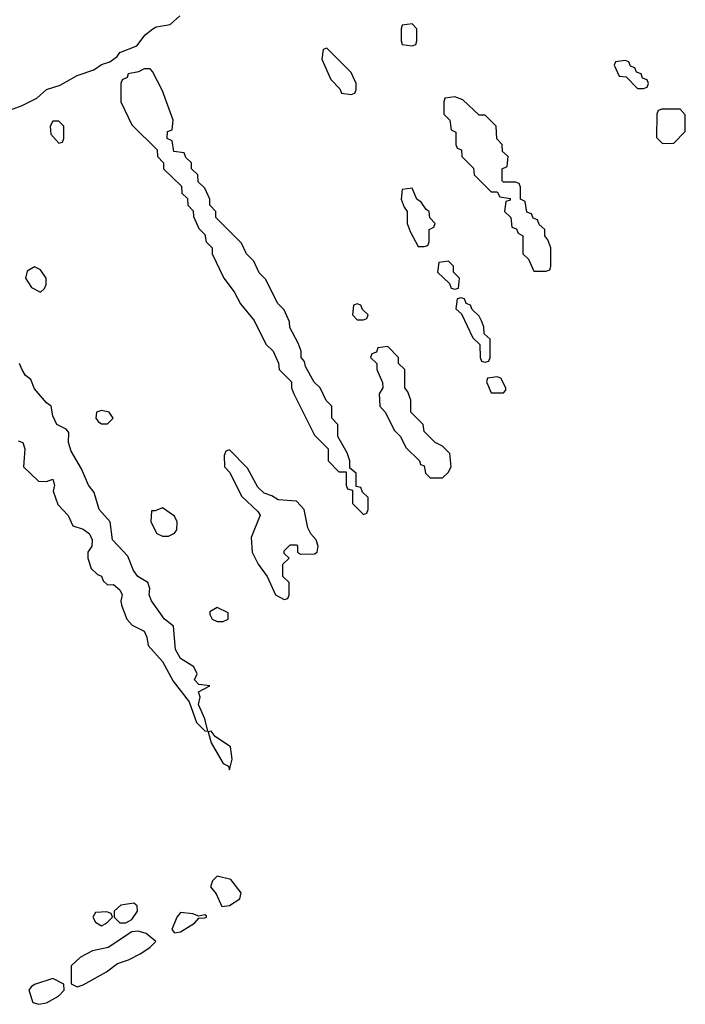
# Model space of a CAD drawing. Header units: inches. Extents: x 2701323 to 2964515, y 494916 to 722124.
# Tile 151 of 256: x 2766122 to 2768307, y 690184 to 693420. Entities that reach past the tile are written whole.
import ezdxf

# ---------------------------------------------------------------- set-up
doc = ezdxf.new("R2010")
doc.units = ezdxf.units.IN
doc.header["$MEASUREMENT"] = 0
doc.layers.add('C7669', color=7, linetype='Continuous')

msp = doc.modelspace()

# ---------------------------------------------------------------- linework, layer by layer
at = {"layer": 'C7669', "color": 2, "elevation": 10}
for points in [[(2766070, 693115.8), (2766130, 693138), (2766178, 693162), (2766209, 693191), (2766254.9, 693205.1), (2766310, 693237), (2766364.4, 693255.6), (2766390, 693272.4), (2766418, 693282), (2766441.2, 693298.8), (2766450, 693312.2), (2766506.2, 693333.8), (2766533.6, 693370), (2766558.4, 693390), (2766570, 693396.1), (2766615.8, 693404.2), (2766647.6, 693432.4)], [(2766116, 692036), (2766131.3, 692030), (2766138, 692010), (2766134, 691950), (2766183.6, 691903.6), (2766210, 691902), (2766230.6, 691910), (2766236, 691890), (2766231, 691870), (2766246.4, 691826.4), (2766281, 691790), (2766296, 691756), (2766330, 691745.5), (2766350.4, 691730), (2766359.3, 691710), (2766358, 691690), (2766344.7, 691670), (2766344.7, 691650), (2766356, 691616), (2766376.9, 691596.9), (2766390, 691591.3), (2766395.3, 691575.3), (2766410, 691562), (2766430, 691564), (2766450, 691546), (2766458, 691530), (2766453.4, 691510), (2766455.9, 691495.9), (2766473.4, 691450), (2766490.3, 691430.3), (2766530.4, 691410), (2766539.5, 691390), (2766543.4, 691363.4), (2766590.3, 691310.3), (2766626, 691246), (2766678.3, 691178.3), (2766702, 691110), (2766730, 691082.8), (2766739, 691081), (2766730, 691122), (2766708.7, 691168.7), (2766713.6, 691193.6), (2766709, 691211), (2766746, 691230), (2766710, 691235.3), (2766695.3, 691250), (2766704, 691270), (2766692.9, 691292.9), (2766650, 691320.9), (2766633.6, 691350), (2766626.6, 691426.6), (2766597.2, 691450), (2766554, 691510), (2766547, 691530), (2766549.2, 691550), (2766542, 691570), (2766509.4, 691590), (2766495.1, 691610), (2766476.2, 691656.2), (2766426.3, 691710), (2766419, 691770), (2766382.4, 691810), (2766366.3, 691866.3), (2766347.3, 691890), (2766324.2, 691944.2), (2766290, 692002), (2766282, 692030), (2766283.1, 692063.1), (2766274, 692074), (2766243.7, 692090), (2766230, 692118), (2766225.2, 692150), (2766210, 692160.9), (2766170, 692206.6), (2766157.5, 692237.5), (2766140.7, 692250), (2766130, 692269.2), (2766120.5, 692290)]]:
    msp.add_lwpolyline(points, dxfattribs=at)
for points in [[(2767410, 693406), (2767378, 693402), (2767374, 693390), (2767374, 693350), (2767378, 693338), (2767410, 693334), (2767422, 693338), (2767426, 693350), (2767426, 693390)], [(2767130, 693326), (2767118, 693322), (2767114, 693290), (2767143.6, 693223.6), (2767172.7, 693192.7), (2767178, 693178), (2767210, 693174), (2767222, 693178), (2767226, 693190), (2767226, 693210), (2767210, 693246)], [(2768110, 693286), (2768078, 693282), (2768074, 693270), (2768090, 693234), (2768112.7, 693232.7), (2768150, 693194), (2768170, 693194), (2768182, 693198), (2768186, 693210), (2768182, 693222), (2768167.3, 693227.3), (2768162, 693242), (2768147.3, 693247.3), (2768142, 693262), (2768127.3, 693267.3), (2768122, 693282)], [(2766550, 693258), (2766530, 693258), (2766511.6, 693248.4), (2766478, 693242), (2766474, 693230), (2766458, 693222), (2766454, 693210), (2766454, 693150), (2766490, 693074), (2766572.7, 692992.7), (2766574, 692970), (2766594, 692950), (2766594, 692930), (2766652.7, 692872.7), (2766654, 692850), (2766672.7, 692832.7), (2766674, 692810), (2766691.6, 692791.6), (2766692.7, 692772.7), (2766710, 692734), (2766730, 692714), (2766734, 692690), (2766754, 692670), (2766754, 692650), (2766792, 692570), (2766825.4, 692525.4), (2766846.4, 692486.4), (2766891.6, 692431.6), (2766930, 692354), (2766954, 692330), (2766971.6, 692291.6), (2766974, 692270), (2767014, 692230), (2767014, 692210), (2767022, 692190), (2767090, 692054), (2767134, 692010), (2767134, 691970), (2767170, 691934), (2767194, 691934), (2767194, 691890), (2767198, 691878), (2767214, 691874), (2767214, 691830), (2767250, 691794), (2767262, 691798), (2767266, 691810), (2767266, 691850), (2767247.3, 691867.3), (2767242, 691882), (2767226, 691886), (2767226, 691930), (2767206, 691946), (2767206, 691970), (2767196.4, 691996.4), (2767166, 692050), (2767166, 692090), (2767146, 692110), (2767146, 692150), (2767128.4, 692168.4), (2767108, 692210), (2767088.7, 692228.7), (2767060.4, 692280.4), (2767056.4, 692296.4), (2767046, 692310), (2767046, 692330), (2767036.4, 692356.4), (2767008.4, 692408.4), (2767007.3, 692427.3), (2766990, 692466), (2766968.4, 692488.4), (2766930, 692566), (2766908.4, 692588.4), (2766890, 692626), (2766866, 692650), (2766850, 692686), (2766766, 692770), (2766766, 692790), (2766746, 692810), (2766746, 692830), (2766730, 692866), (2766707.3, 692887.3), (2766706, 692910), (2766686, 692930), (2766686, 692950), (2766667.3, 692967.3), (2766662, 692982), (2766627.3, 692987.3), (2766622, 693022), (2766606, 693030), (2766607.3, 693052.7), (2766622, 693058), (2766626, 693090), (2766590, 693186), (2766558, 693250)], [(2767550, 693166), (2767518, 693162), (2767514, 693150), (2767514, 693110), (2767534, 693090), (2767538, 693058), (2767554, 693050), (2767554, 693010), (2767558, 692998), (2767572.7, 692992.7), (2767574, 692970), (2767611.6, 692931.6), (2767614, 692910), (2767670, 692854), (2767690, 692854), (2767698, 692838), (2767732.7, 692832.7), (2767732.7, 692827.3), (2767718, 692822), (2767714, 692790), (2767734, 692770), (2767738, 692738), (2767752.7, 692732.7), (2767758, 692718), (2767774, 692710), (2767774, 692650), (2767792.7, 692632.7), (2767810, 692594), (2767850, 692594), (2767862, 692598), (2767866, 692610), (2767866, 692670), (2767856.4, 692696.4), (2767846, 692710), (2767846, 692730), (2767827.3, 692747.3), (2767822, 692762), (2767807.3, 692767.3), (2767802, 692782), (2767787.3, 692787.3), (2767782, 692822), (2767766, 692830), (2767766, 692870), (2767762, 692882), (2767750, 692886), (2767710, 692886), (2767706, 692890), (2767706, 692930), (2767722, 692938), (2767726, 692970), (2767707.3, 692987.3), (2767706, 693010), (2767688.4, 693028.4), (2767686, 693070), (2767650, 693106), (2767630, 693106), (2767576.4, 693156.4)], [(2768290, 693126), (2768230, 693126), (2768218, 693122), (2768214, 693110), (2768212.7, 693032.7), (2768232.7, 693012.7), (2768270, 693014), (2768307.3, 693052.7), (2768307.3, 693107.3)], [(2766250, 693086), (2766230, 693086), (2766222, 693070), (2766223.6, 693043.6), (2766250, 693014), (2766262, 693018), (2766266, 693030), (2766266, 693070)], [(2767410, 692866), (2767378, 692862), (2767374, 692830), (2767383.6, 692803.6), (2767394, 692790), (2767394, 692750), (2767403.6, 692723.6), (2767430, 692674), (2767450, 692674), (2767462, 692678), (2767466, 692690), (2767466, 692730), (2767482, 692738), (2767486, 692750), (2767468.4, 692768.4), (2767466, 692790), (2767456.4, 692796.4), (2767440.4, 692820.4), (2767426, 692830)], [(2767530, 692626), (2767498, 692622), (2767494, 692590), (2767532.7, 692552.7), (2767538, 692538), (2767550, 692534), (2767562, 692538), (2767566, 692570), (2767546, 692590), (2767546, 692610)], [(2766170, 692608), (2766146, 692594), (2766141, 692570), (2766159.8, 692539.8), (2766190, 692524.7), (2766203.1, 692536.9), (2766208.7, 692550), (2766208.7, 692570), (2766190, 692598)], [(2767570, 692506), (2767558, 692502), (2767554, 692470), (2767572.7, 692452.7), (2767610, 692374), (2767632.7, 692352.7), (2767634, 692310), (2767638, 692298), (2767650, 692294), (2767662, 692298), (2767666, 692310), (2767666, 692370), (2767647.3, 692387.3), (2767646, 692410), (2767638, 692430), (2767630, 692446), (2767607.3, 692467.3), (2767602, 692482), (2767587.3, 692487.3), (2767582, 692502)], [(2767230, 692486), (2767218, 692482), (2767214, 692450), (2767230, 692434), (2767250, 692434), (2767262, 692438), (2767266, 692450), (2767247.3, 692467.3), (2767242, 692482)], [(2767330, 692346), (2767298, 692342), (2767292.7, 692327.3), (2767278, 692322), (2767274, 692310), (2767294, 692290), (2767294, 692270), (2767312.7, 692227.3), (2767314, 692210), (2767302, 692190), (2767304.7, 692150), (2767322, 692130), (2767352, 692070), (2767372, 692050), (2767390, 692014), (2767434, 691970), (2767438, 691958), (2767450, 691954), (2767454, 691930), (2767470, 691914), (2767510, 691914), (2767528.4, 691931.6), (2767538, 691950), (2767534, 691994), (2767510, 692018), (2767486, 692030), (2767450, 692066), (2767446, 692090), (2767406, 692130), (2767406, 692170), (2767396.4, 692196.4), (2767386, 692210), (2767386, 692270), (2767366, 692290), (2767366, 692310)], [(2767690, 692246), (2767658, 692242), (2767654, 692230), (2767670, 692194), (2767710, 692194), (2767718, 692202), (2767718, 692210), (2767702, 692242)], [(2766390, 692135.3), (2766374, 692130), (2766372, 692110), (2766379.6, 692099.6), (2766390, 692092), (2766410, 692092), (2766428, 692110), (2766415.3, 692130)], [(2766810, 692006), (2766798, 692002), (2766792.7, 691987.3), (2766794, 691950), (2766811.6, 691931.6), (2766850, 691854), (2766903.6, 691803.6), (2766911.1, 691791.1), (2766882, 691718), (2766884.7, 691670), (2766904.7, 691630), (2766934, 691590), (2766962, 691530), (2766990, 691514), (2767002, 691518), (2767006, 691530), (2767006, 691570), (2766986, 691590), (2766986, 691630), (2767006, 691650), (2766990, 691666), (2766990, 691674), (2767010, 691694), (2767030, 691694), (2767034, 691690), (2767034, 691670), (2767043.6, 691663.6), (2767090, 691664.7), (2767098, 691670), (2767102, 691690), (2767095.3, 691710), (2767078, 691730), (2767068, 691750), (2767055.3, 691810), (2767030, 691838), (2766970, 691842), (2766950, 691855.3), (2766924, 691864), (2766904, 691884), (2766870, 691946)], [(2766590, 691815.3), (2766566, 691806), (2766554, 691806), (2766552, 691770), (2766571.3, 691731.3), (2766590, 691722), (2766610, 691722), (2766630, 691732), (2766637.2, 691742.8), (2766639, 691770), (2766630, 691788)], [(2766770, 691488), (2766746, 691474), (2766745.4, 691465.4), (2766754, 691450), (2766770, 691442), (2766790, 691442), (2766806, 691450), (2766806, 691470)], [(2766750, 691081.2), (2766740.7, 691079.3), (2766750, 691042.8), (2766790, 690974.8), (2766806.8, 690966.8), (2766810, 690954), (2766819.3, 690990), (2766814, 691030), (2766763.7, 691063.7)], [(2766770, 690605.2), (2766754.8, 690590), (2766747.7, 690570), (2766766.4, 690546.4), (2766785.4, 690505.4), (2766810, 690508), (2766844, 690530), (2766848.7, 690550), (2766814.5, 690594.5)], [(2766496.4, 690516.4), (2766454, 690510), (2766432, 690490), (2766432, 690470), (2766450, 690452), (2766470, 690452), (2766490, 690462), (2766508, 690490), (2766507.3, 690507.3)], [(2766407.3, 690487.3), (2766370, 690486), (2766362, 690470), (2766370, 690454), (2766390, 690442), (2766406, 690450), (2766426, 690470), (2766422, 690482)], [(2766650, 690485.2), (2766637.3, 690470), (2766620.7, 690430), (2766630, 690418.8), (2766650, 690421.6), (2766696, 690450), (2766710, 690466.8), (2766730, 690468.2), (2766735.3, 690470), (2766734.6, 690474.6), (2766730, 690478), (2766710, 690473.2), (2766690, 690481.2)], [(2766510, 690424), (2766490, 690422), (2766412, 690370), (2766360.9, 690359.1), (2766321.1, 690338.9), (2766291, 690310), (2766291, 690251), (2766310, 690240.7), (2766330, 690248), (2766406.6, 690290), (2766442.3, 690317.7), (2766479, 690330), (2766517.2, 690350), (2766548.7, 690370), (2766568.7, 690390), (2766536.5, 690416.5)], [(2766230, 690268.7), (2766170, 690249), (2766158.8, 690241.2), (2766151, 690230), (2766164.7, 690190), (2766183.8, 690183.8), (2766210, 690188.2), (2766248.7, 690210), (2766268, 690230), (2766266, 690250)]]:
    msp.add_lwpolyline(points, close=True, dxfattribs=at)

doc.saveas('drawing.dxf')
